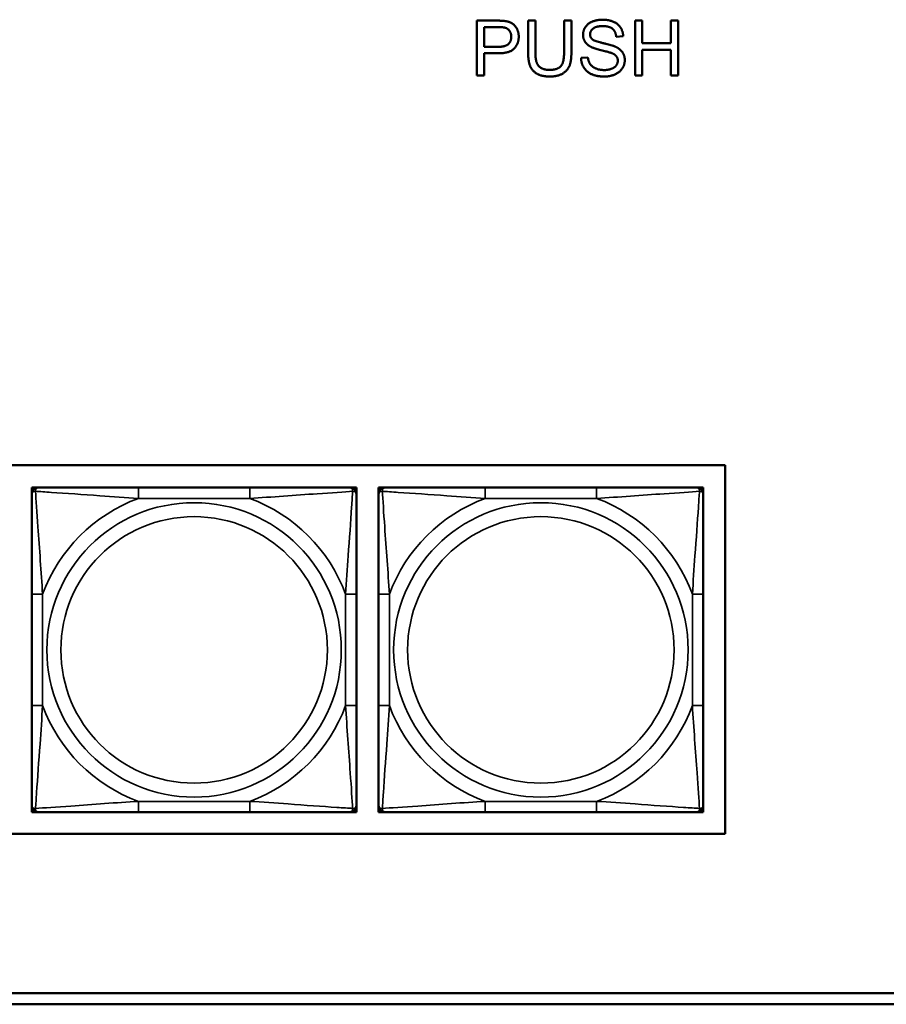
# Model space of a CAD drawing. Header units: inches. Extents: x 1.4 to 53.9, y 1.3 to 58.
# Tile 175 of 227: x 32.1 to 33.6, y 47.5 to 49.3. Entities that reach past the tile are written whole.
import ezdxf

# ---------------------------------------------------------------- set-up
doc = ezdxf.new("R2010")
doc.units = ezdxf.units.IN
doc.header["$MEASUREMENT"] = 0
doc.layers.add('Visible (ANSI)', color=7, linetype='Continuous', lineweight=50)
doc.layers.add('Visible Narrow (ANSI)', color=7, linetype='Continuous', lineweight=35)

msp = doc.modelspace()

# ---------------------------------------------------------------- linework, layer by layer
at = {"layer": 'Visible (ANSI)'}
for p, q in [((32.9049, 49.3155), (32.9426, 49.3155)), ((32.9049, 49.2155), (32.9049, 49.3155)), ((32.9983, 49.2577), (32.9983, 49.3155)), ((32.9983, 49.3155), (33.0116, 49.3155)), ((33.0116, 49.3155), (33.0116, 49.2578)), ((33.0637, 49.2578), (33.0637, 49.3155)), ((33.0637, 49.3155), (33.077, 49.3155)), ((33.077, 49.3155), (33.077, 49.2577)), ((33.1927, 49.3155), (33.206, 49.3155)), ((33.1927, 49.2155), (33.1927, 49.3155)), ((33.206, 49.3155), (33.206, 49.2744)), ((33.2578, 49.2744), (33.2578, 49.3155)), ((33.2578, 49.3155), (33.2711, 49.3155)), ((33.2711, 49.3155), (33.2711, 49.2155)), ((32.9181, 49.2679), (32.9181, 49.3037)), ((32.9181, 49.3037), (32.9437, 49.3037)), ((33.1712, 49.2873), (33.1585, 49.2863)), ((33.206, 49.2744), (33.2578, 49.2744)), ((32.944, 49.2679), (32.9181, 49.2679)), ((32.9438, 49.2561), (32.9181, 49.2561)), ((32.9181, 49.2561), (32.9181, 49.2155)), ((33.2578, 49.2626), (33.206, 49.2626)), ((33.206, 49.2626), (33.206, 49.2155)), ((33.2578, 49.2155), (33.2578, 49.2626)), ((33.0945, 49.2476), (33.107, 49.2487)), ((32.9181, 49.2155), (32.9049, 49.2155)), ((33.206, 49.2155), (33.1927, 49.2155)), ((33.2711, 49.2155), (33.2578, 49.2155)), ((28.2713, 48.507), (33.3567, 48.507)), ((33.3567, 48.507), (33.3567, 47.8365)), ((32.0954, 48.4661), (32.1013, 48.4661)), ((32.0954, 48.4602), (32.0954, 48.4661)), ((32.0954, 48.4543), (32.0954, 48.4602)), ((32.1013, 48.4661), (32.1072, 48.4661)), ((32.4918, 48.4661), (32.2895, 48.4661)), ((32.6742, 48.4661), (32.6801, 48.4661)), ((32.6801, 48.4661), (32.686, 48.4661)), ((32.686, 48.4661), (32.686, 48.4602)), ((32.686, 48.4602), (32.686, 48.4543)), ((32.7262, 48.4661), (32.7321, 48.4661)), ((32.7262, 48.4602), (32.7262, 48.4661)), ((32.7262, 48.4543), (32.7262, 48.4602)), ((32.7321, 48.4661), (32.738, 48.4661)), ((33.1227, 48.4661), (32.9204, 48.4661)), ((33.305, 48.4661), (33.3109, 48.4661)), ((33.3109, 48.4661), (33.3168, 48.4661)), ((33.3168, 48.4661), (33.3168, 48.4602)), ((33.3168, 48.4602), (33.3168, 48.4543)), ((32.0954, 48.272), (32.0954, 48.0697)), ((32.686, 48.0697), (32.686, 48.272)), ((32.7262, 48.272), (32.7262, 48.0697)), ((33.3168, 48.0697), (33.3168, 48.272)), ((32.0954, 47.8815), (32.0954, 47.8874)), ((32.0954, 47.8756), (32.0954, 47.8815)), ((32.686, 47.8874), (32.686, 47.8815)), ((32.686, 47.8815), (32.686, 47.8756)), ((32.7262, 47.8815), (32.7262, 47.8874)), ((32.7262, 47.8756), (32.7262, 47.8815)), ((33.3168, 47.8874), (33.3168, 47.8815)), ((33.3168, 47.8815), (33.3168, 47.8756)), ((32.1013, 47.8756), (32.0954, 47.8756)), ((32.1072, 47.8756), (32.1013, 47.8756)), ((32.2895, 47.8756), (32.4918, 47.8756)), ((32.6801, 47.8756), (32.6742, 47.8756)), ((32.686, 47.8756), (32.6801, 47.8756)), ((32.7321, 47.8756), (32.7262, 47.8756)), ((32.738, 47.8756), (32.7321, 47.8756)), ((32.9204, 47.8756), (33.1227, 47.8756)), ((33.3109, 47.8756), (33.305, 47.8756)), ((33.3168, 47.8756), (33.3109, 47.8756)), ((33.3567, 47.8365), (28.2713, 47.8365)), ((29.0757, 47.5461), (36.5227, 47.5461)), ((36.5227, 47.5261), (29.0757, 47.5261))]:
    msp.add_line(p, q, dxfattribs=at)
for centre, radius, start, end in [((32.1013, 48.4602), 0.00591, 90, 180), ((32.1072, 48.4543), 0.0118, 90, 180), ((32.6742, 48.4543), 0.0118, 0, 90), ((32.6801, 48.4602), 0.00591, 0, 90), ((32.7321, 48.4602), 0.00591, 90, 180), ((32.738, 48.4543), 0.0118, 90, 180), ((33.305, 48.4543), 0.0118, 0, 90), ((33.3109, 48.4602), 0.00591, 0, 90), ((32.1072, 47.8874), 0.0118, 180, 270), ((32.1013, 47.8815), 0.00591, 180, 270), ((32.6742, 47.8874), 0.0118, 270, 0), ((32.6801, 47.8815), 0.00591, 270, 0), ((32.738, 47.8874), 0.0118, 180, 270), ((32.7321, 47.8815), 0.00591, 180, 270), ((33.305, 47.8874), 0.0118, 270, 0), ((33.3109, 47.8815), 0.00591, 270, 0)]:
    msp.add_arc(centre, radius, start, end, dxfattribs=at)
for points in [[(32.9426, 49.3155), (32.9526, 49.3155), (32.9578, 49.3145)], [(32.9578, 49.3145), (32.9652, 49.3133), (32.9751, 49.3064), (32.9812, 49.294), (32.9812, 49.2865)], [(33.0982, 49.2896), (33.0982, 49.2972), (33.1068, 49.3104), (33.1234, 49.3172), (33.1335, 49.3172)], [(33.1335, 49.3172), (33.1446, 49.3172), (33.1616, 49.3101), (33.1709, 49.2961), (33.1712, 49.2873)], [(32.9437, 49.3037), (32.9527, 49.3037), (32.9561, 49.3027)], [(32.9561, 49.3027), (32.9613, 49.3014), (32.9676, 49.2924), (32.9676, 49.2861)], [(33.134, 49.3056), (33.122, 49.3056), (33.111, 49.2967), (33.111, 49.2905)], [(33.1585, 49.2863), (33.1575, 49.2959), (33.1456, 49.3056), (33.134, 49.3056)], [(32.9812, 49.2865), (32.9812, 49.2738), (32.965, 49.2561), (32.9438, 49.2561)], [(32.9676, 49.2861), (32.9676, 49.2774), (32.9568, 49.2679), (32.944, 49.2679)], [(33.1124, 49.2679), (33.1052, 49.2716), (33.0982, 49.2828), (33.0982, 49.2896)], [(33.111, 49.2905), (33.111, 49.2851), (33.1148, 49.2816)], [(33.1148, 49.2816), (33.1187, 49.2782), (33.1511, 49.2709), (33.1571, 49.2681)], [(33.0379, 49.2138), (33.0238, 49.2138), (33.0059, 49.2235), (32.9983, 49.2418), (32.9983, 49.2577)], [(33.0116, 49.2578), (33.0116, 49.2448), (33.0164, 49.2325), (33.0282, 49.2258), (33.0367, 49.2258)], [(33.0367, 49.2258), (33.0513, 49.2258), (33.0637, 49.239), (33.0637, 49.2578)], [(33.077, 49.2577), (33.077, 49.2426), (33.0702, 49.2249), (33.0523, 49.2138), (33.0379, 49.2138)], [(33.1497, 49.2567), (33.1456, 49.2583), (33.118, 49.2649), (33.1124, 49.2679)], [(33.1614, 49.2426), (33.1614, 49.2473), (33.156, 49.2543), (33.1497, 49.2567)], [(33.1571, 49.2681), (33.1658, 49.2641), (33.1741, 49.2517), (33.1741, 49.2437)], [(33.1372, 49.2138), (33.1235, 49.2138), (33.1052, 49.2217), (33.0948, 49.2376), (33.0945, 49.2476)], [(33.107, 49.2487), (33.1079, 49.2412), (33.1144, 49.2315), (33.128, 49.2256), (33.1366, 49.2256)], [(33.1366, 49.2256), (33.1441, 49.2256), (33.1558, 49.2301), (33.1614, 49.238), (33.1614, 49.2426)], [(33.1741, 49.2437), (33.1741, 49.2357), (33.165, 49.2216), (33.1478, 49.2138), (33.1372, 49.2138)]]:
    msp.add_open_spline(points, degree=2, dxfattribs=at)
for points, knots in [([(32.0954, 48.4543), (32.0954, 48.4486), (32.0954, 48.4361), (32.0954, 48.4209), (32.0954, 48.3974), (32.0954, 48.3683), (32.0954, 48.3392), (32.0954, 48.3171), (32.0954, 48.2944), (32.0954, 48.272)], [-0.7968224, -0.7968224, -0.7968224, -0.7968224, -0.6514613, -0.6514613, -0.6514613, -0.427691, -0.427691, -0.427691, -0.2569517, -0.2569517, -0.2569517, -0.2569517]), ([(32.2895, 48.4661), (32.2659, 48.4661), (32.2419, 48.4661), (32.2185, 48.4661), (32.1878, 48.4661), (32.157, 48.4661), (32.1337, 48.4661), (32.1217, 48.4661), (32.1121, 48.4661), (32.1072, 48.4661)], [0.2569537, 0.2569537, 0.2569537, 0.2569537, 0.4371919, 0.4371919, 0.4371919, 0.6739428, 0.6739428, 0.6739428, 0.7963818, 0.7963818, 0.7963818, 0.7963818]), ([(32.6742, 48.4661), (32.6684, 48.4661), (32.6559, 48.4661), (32.6407, 48.4661), (32.6173, 48.4661), (32.5882, 48.4661), (32.5591, 48.4661), (32.5369, 48.4661), (32.5142, 48.4661), (32.4918, 48.4661)], [-0.7968224, -0.7968224, -0.7968224, -0.7968224, -0.6514613, -0.6514613, -0.6514613, -0.427691, -0.427691, -0.427691, -0.2569517, -0.2569517, -0.2569517, -0.2569517]), ([(32.686, 48.272), (32.686, 48.2956), (32.686, 48.3196), (32.686, 48.343), (32.686, 48.3737), (32.686, 48.4046), (32.686, 48.4278), (32.686, 48.4398), (32.686, 48.4494), (32.686, 48.4543)], [0.2569537, 0.2569537, 0.2569537, 0.2569537, 0.4371919, 0.4371919, 0.4371919, 0.6739428, 0.6739428, 0.6739428, 0.7963818, 0.7963818, 0.7963818, 0.7963818]), ([(32.7262, 48.4543), (32.7262, 48.4486), (32.7262, 48.4361), (32.7262, 48.4209), (32.7262, 48.3974), (32.7262, 48.3683), (32.7262, 48.3392), (32.7262, 48.3171), (32.7262, 48.2944), (32.7262, 48.272)], [-0.7968224, -0.7968224, -0.7968224, -0.7968224, -0.6514613, -0.6514613, -0.6514613, -0.427691, -0.427691, -0.427691, -0.2569517, -0.2569517, -0.2569517, -0.2569517]), ([(32.9204, 48.4661), (32.8967, 48.4661), (32.8727, 48.4661), (32.8494, 48.4661), (32.8187, 48.4661), (32.7878, 48.4661), (32.7645, 48.4661), (32.7525, 48.4661), (32.7429, 48.4661), (32.738, 48.4661)], [0.2569537, 0.2569537, 0.2569537, 0.2569537, 0.4371919, 0.4371919, 0.4371919, 0.6739428, 0.6739428, 0.6739428, 0.7963818, 0.7963818, 0.7963818, 0.7963818]), ([(33.305, 48.4661), (33.2992, 48.4661), (33.2868, 48.4661), (33.2715, 48.4661), (33.2481, 48.4661), (33.219, 48.4661), (33.1899, 48.4661), (33.1677, 48.4661), (33.1451, 48.4661), (33.1227, 48.4661)], [-0.7968224, -0.7968224, -0.7968224, -0.7968224, -0.6514613, -0.6514613, -0.6514613, -0.427691, -0.427691, -0.427691, -0.2569517, -0.2569517, -0.2569517, -0.2569517]), ([(33.3168, 48.272), (33.3168, 48.2956), (33.3168, 48.3196), (33.3168, 48.343), (33.3168, 48.3737), (33.3168, 48.4046), (33.3168, 48.4278), (33.3168, 48.4398), (33.3168, 48.4494), (33.3168, 48.4543)], [0.2569537, 0.2569537, 0.2569537, 0.2569537, 0.4371919, 0.4371919, 0.4371919, 0.6739428, 0.6739428, 0.6739428, 0.7963818, 0.7963818, 0.7963818, 0.7963818]), ([(32.0954, 48.0697), (32.0954, 48.046), (32.0954, 48.022), (32.0954, 47.9987), (32.0954, 47.968), (32.0954, 47.9371), (32.0954, 47.9139), (32.0954, 47.9019), (32.0954, 47.8922), (32.0954, 47.8874)], [0.2569537, 0.2569537, 0.2569537, 0.2569537, 0.4371919, 0.4371919, 0.4371919, 0.6739428, 0.6739428, 0.6739428, 0.7963818, 0.7963818, 0.7963818, 0.7963818]), ([(32.686, 47.8874), (32.686, 47.8931), (32.686, 47.9056), (32.686, 47.9208), (32.686, 47.9442), (32.686, 47.9734), (32.686, 48.0024), (32.686, 48.0246), (32.686, 48.0473), (32.686, 48.0697)], [-0.7968224, -0.7968224, -0.7968224, -0.7968224, -0.6514613, -0.6514613, -0.6514613, -0.427691, -0.427691, -0.427691, -0.2569517, -0.2569517, -0.2569517, -0.2569517]), ([(32.7262, 48.0697), (32.7262, 48.046), (32.7262, 48.022), (32.7262, 47.9987), (32.7262, 47.968), (32.7262, 47.9371), (32.7262, 47.9139), (32.7262, 47.9019), (32.7262, 47.8922), (32.7262, 47.8874)], [0.2569537, 0.2569537, 0.2569537, 0.2569537, 0.4371919, 0.4371919, 0.4371919, 0.6739428, 0.6739428, 0.6739428, 0.7963818, 0.7963818, 0.7963818, 0.7963818]), ([(33.3168, 47.8874), (33.3168, 47.8931), (33.3168, 47.9056), (33.3168, 47.9208), (33.3168, 47.9442), (33.3168, 47.9734), (33.3168, 48.0024), (33.3168, 48.0246), (33.3168, 48.0473), (33.3168, 48.0697)], [-0.7968224, -0.7968224, -0.7968224, -0.7968224, -0.6514613, -0.6514613, -0.6514613, -0.427691, -0.427691, -0.427691, -0.2569517, -0.2569517, -0.2569517, -0.2569517]), ([(32.1072, 47.8756), (32.113, 47.8756), (32.1254, 47.8756), (32.1407, 47.8756), (32.1641, 47.8756), (32.1932, 47.8756), (32.2223, 47.8756), (32.2445, 47.8756), (32.2671, 47.8756), (32.2895, 47.8756)], [-0.7968224, -0.7968224, -0.7968224, -0.7968224, -0.6514613, -0.6514613, -0.6514613, -0.427691, -0.427691, -0.427691, -0.2569517, -0.2569517, -0.2569517, -0.2569517]), ([(32.4918, 47.8756), (32.5155, 47.8756), (32.5395, 47.8756), (32.5629, 47.8756), (32.5935, 47.8756), (32.6244, 47.8756), (32.6477, 47.8756), (32.6597, 47.8756), (32.6693, 47.8756), (32.6742, 47.8756)], [0.2569537, 0.2569537, 0.2569537, 0.2569537, 0.4371919, 0.4371919, 0.4371919, 0.6739428, 0.6739428, 0.6739428, 0.7963818, 0.7963818, 0.7963818, 0.7963818]), ([(32.738, 47.8756), (32.7438, 47.8756), (32.7563, 47.8756), (32.7715, 47.8756), (32.7949, 47.8756), (32.824, 47.8756), (32.8531, 47.8756), (32.8753, 47.8756), (32.898, 47.8756), (32.9204, 47.8756)], [-0.7968224, -0.7968224, -0.7968224, -0.7968224, -0.6514613, -0.6514613, -0.6514613, -0.427691, -0.427691, -0.427691, -0.2569517, -0.2569517, -0.2569517, -0.2569517]), ([(33.1227, 47.8756), (33.1463, 47.8756), (33.1703, 47.8756), (33.1937, 47.8756), (33.2244, 47.8756), (33.2552, 47.8756), (33.2785, 47.8756), (33.2905, 47.8756), (33.3001, 47.8756), (33.305, 47.8756)], [0.2569537, 0.2569537, 0.2569537, 0.2569537, 0.4371919, 0.4371919, 0.4371919, 0.6739428, 0.6739428, 0.6739428, 0.7963818, 0.7963818, 0.7963818, 0.7963818])]:
    msp.add_open_spline(points, degree=3, knots=knots, dxfattribs=at)
at = {"layer": 'Visible Narrow (ANSI)'}
for p, q in [((32.2895, 48.4661), (32.2895, 48.4464)), ((32.4918, 48.4661), (32.4918, 48.4464)), ((32.9204, 48.4661), (32.9204, 48.4464)), ((33.1227, 48.4661), (33.1227, 48.4464)), ((32.2895, 48.4464), (32.4918, 48.4464)), ((32.9204, 48.4464), (33.1227, 48.4464)), ((32.0954, 48.272), (32.1151, 48.272)), ((32.1151, 48.0697), (32.1151, 48.272)), ((32.6663, 48.272), (32.6663, 48.0697)), ((32.686, 48.272), (32.6663, 48.272)), ((32.7262, 48.272), (32.7459, 48.272)), ((32.7459, 48.0697), (32.7459, 48.272)), ((33.2971, 48.272), (33.2971, 48.0697)), ((33.3168, 48.272), (33.2971, 48.272)), ((32.0954, 48.0697), (32.1151, 48.0697)), ((32.686, 48.0697), (32.6663, 48.0697)), ((32.7262, 48.0697), (32.7459, 48.0697)), ((33.3168, 48.0697), (33.2971, 48.0697)), ((32.4918, 47.8953), (32.2895, 47.8953)), ((32.2895, 47.8756), (32.2895, 47.8953)), ((32.4918, 47.8756), (32.4918, 47.8953)), ((33.1227, 47.8953), (32.9204, 47.8953)), ((32.9204, 47.8756), (32.9204, 47.8953)), ((33.1227, 47.8756), (33.1227, 47.8953))]:
    msp.add_line(p, q, dxfattribs=at)
for centre, radius in [((32.3907, 48.1708), 0.2678), ((33.0215, 48.1708), 0.2678), ((32.3907, 48.1708), 0.2424), ((33.0215, 48.1708), 0.2424)]:
    msp.add_circle(centre, radius, dxfattribs=at)
for centre, start, end in [((32.3907, 48.1708), 110.1547, 159.8453), ((32.3907, 48.1708), 20.1547, 69.8453), ((33.0215, 48.1708), 110.1547, 159.8453), ((33.0215, 48.1708), 20.1547, 69.8453), ((32.3907, 48.1708), 200.1547, 249.8453), ((32.3907, 48.1708), 290.1547, 339.8453), ((33.0215, 48.1708), 200.1547, 249.8453), ((33.0215, 48.1708), 290.1547, 339.8453)]:
    msp.add_arc(centre, 0.2936, start, end, dxfattribs=at)
for points, knots in [([(32.0954, 48.4543), (32.0954, 48.4548), (32.0955, 48.4553), (32.0957, 48.4562), (32.0959, 48.4566), (32.0963, 48.4572), (32.0965, 48.4574), (32.0968, 48.4577), (32.0969, 48.4578), (32.0973, 48.4582), (32.0976, 48.4584), (32.0986, 48.4588), (32.0992, 48.459), (32.1007, 48.4592), (32.1014, 48.4593), (32.1023, 48.4593)], [-0.0532704, -0.0532704, -0.0532704, -0.0532704, -0.04377373, -0.04377373, -0.03521335, -0.03521335, -0.02986312, -0.02986312, -0.02651922, -0.02651922, -0.01983142, -0.01983142, -0.00913095, -0.00913095, 0.00023197, 0.00023197, 0.00023197, 0.00023197]), ([(32.1023, 48.4593), (32.1023, 48.4601), (32.1023, 48.4609), (32.1025, 48.4623), (32.1027, 48.463), (32.1032, 48.4639), (32.1034, 48.4642), (32.1037, 48.4646), (32.1038, 48.4648), (32.1041, 48.4651), (32.1043, 48.4652), (32.1049, 48.4656), (32.1053, 48.4658), (32.1062, 48.4661), (32.1067, 48.4661), (32.1072, 48.4661)], [-0.00023197, -0.00023197, -0.00023197, -0.00023197, 0.00913095, 0.00913095, 0.01983142, 0.01983142, 0.02651922, 0.02651922, 0.02986312, 0.02986312, 0.03521335, 0.03521335, 0.04377373, 0.04377373, 0.0532704, 0.0532704, 0.0532704, 0.0532704]), ([(32.1023, 48.4593), (32.1099, 48.4588), (32.1199, 48.4581), (32.157, 48.4556), (32.1887, 48.4534), (32.2429, 48.4495), (32.2662, 48.4478), (32.2895, 48.4464)], [-0.7478145, -0.7478145, -0.7478145, -0.7478145, -0.6493253, -0.6493253, -0.427691, -0.427691, -0.2569537, -0.2569537, -0.2569537, -0.2569537]), ([(32.1151, 48.272), (32.1127, 48.3125), (32.1094, 48.3548), (32.1048, 48.4205), (32.1032, 48.4449), (32.1023, 48.4593)], [0.2569517, 0.2569517, 0.2569517, 0.2569517, 0.5559983, 0.5559983, 0.7482818, 0.7482818, 0.7482818, 0.7482818]), ([(32.4918, 48.4464), (32.5323, 48.4488), (32.5747, 48.4521), (32.6403, 48.4567), (32.6648, 48.4583), (32.6791, 48.4593)], [0.2569517, 0.2569517, 0.2569517, 0.2569517, 0.5559983, 0.5559983, 0.7482818, 0.7482818, 0.7482818, 0.7482818]), ([(32.6791, 48.4593), (32.6786, 48.4516), (32.678, 48.4416), (32.6755, 48.4046), (32.6732, 48.3728), (32.6693, 48.3186), (32.6677, 48.2954), (32.6663, 48.272)], [-0.7478145, -0.7478145, -0.7478145, -0.7478145, -0.6493253, -0.6493253, -0.427691, -0.427691, -0.2569537, -0.2569537, -0.2569537, -0.2569537]), ([(32.6742, 48.4661), (32.6747, 48.4661), (32.6752, 48.4661), (32.6761, 48.4658), (32.6765, 48.4656), (32.677, 48.4652), (32.6773, 48.4651), (32.6776, 48.4648), (32.6777, 48.4646), (32.678, 48.4642), (32.6782, 48.4639), (32.6786, 48.463), (32.6789, 48.4623), (32.6791, 48.4609), (32.6791, 48.4601), (32.6791, 48.4593)], [-0.0532704, -0.0532704, -0.0532704, -0.0532704, -0.04377373, -0.04377373, -0.03521335, -0.03521335, -0.02986312, -0.02986312, -0.02651922, -0.02651922, -0.01983142, -0.01983142, -0.00913095, -0.00913095, 0.00023197, 0.00023197, 0.00023197, 0.00023197]), ([(32.6791, 48.4593), (32.68, 48.4593), (32.6807, 48.4592), (32.6822, 48.459), (32.6828, 48.4588), (32.6837, 48.4584), (32.6841, 48.4582), (32.6845, 48.4578), (32.6846, 48.4577), (32.6849, 48.4574), (32.6851, 48.4572), (32.6855, 48.4566), (32.6856, 48.4562), (32.6859, 48.4553), (32.686, 48.4548), (32.686, 48.4543)], [-0.00023197, -0.00023197, -0.00023197, -0.00023197, 0.00913095, 0.00913095, 0.01983142, 0.01983142, 0.02651922, 0.02651922, 0.02986312, 0.02986312, 0.03521335, 0.03521335, 0.04377373, 0.04377373, 0.0532704, 0.0532704, 0.0532704, 0.0532704]), ([(32.7262, 48.4543), (32.7262, 48.4548), (32.7263, 48.4553), (32.7266, 48.4562), (32.7267, 48.4566), (32.7271, 48.4572), (32.7273, 48.4574), (32.7276, 48.4577), (32.7277, 48.4578), (32.7281, 48.4582), (32.7285, 48.4584), (32.7294, 48.4588), (32.73, 48.459), (32.7315, 48.4592), (32.7322, 48.4593), (32.7331, 48.4593)], [-0.0532704, -0.0532704, -0.0532704, -0.0532704, -0.04377373, -0.04377373, -0.03521335, -0.03521335, -0.02986312, -0.02986312, -0.02651922, -0.02651922, -0.01983142, -0.01983142, -0.00913095, -0.00913095, 0.00023197, 0.00023197, 0.00023197, 0.00023197]), ([(32.7331, 48.4593), (32.7331, 48.4601), (32.7331, 48.4609), (32.7334, 48.4623), (32.7336, 48.463), (32.734, 48.4639), (32.7342, 48.4642), (32.7345, 48.4646), (32.7346, 48.4648), (32.735, 48.4651), (32.7352, 48.4652), (32.7357, 48.4656), (32.7361, 48.4658), (32.737, 48.4661), (32.7375, 48.4661), (32.738, 48.4661)], [-0.00023197, -0.00023197, -0.00023197, -0.00023197, 0.00913095, 0.00913095, 0.01983142, 0.01983142, 0.02651922, 0.02651922, 0.02986312, 0.02986312, 0.03521335, 0.03521335, 0.04377373, 0.04377373, 0.0532704, 0.0532704, 0.0532704, 0.0532704]), ([(32.7331, 48.4593), (32.7407, 48.4588), (32.7508, 48.4581), (32.7878, 48.4556), (32.8195, 48.4534), (32.8738, 48.4495), (32.897, 48.4478), (32.9204, 48.4464)], [-0.7478145, -0.7478145, -0.7478145, -0.7478145, -0.6493253, -0.6493253, -0.427691, -0.427691, -0.2569537, -0.2569537, -0.2569537, -0.2569537]), ([(32.7459, 48.272), (32.7435, 48.3125), (32.7402, 48.3548), (32.7356, 48.4205), (32.734, 48.4449), (32.7331, 48.4593)], [0.2569517, 0.2569517, 0.2569517, 0.2569517, 0.5559983, 0.5559983, 0.7482818, 0.7482818, 0.7482818, 0.7482818]), ([(33.1227, 48.4464), (33.1631, 48.4488), (33.2055, 48.4521), (33.2712, 48.4567), (33.2956, 48.4583), (33.3099, 48.4593)], [0.2569517, 0.2569517, 0.2569517, 0.2569517, 0.5559983, 0.5559983, 0.7482818, 0.7482818, 0.7482818, 0.7482818]), ([(33.3099, 48.4593), (33.3094, 48.4516), (33.3088, 48.4416), (33.3063, 48.4046), (33.304, 48.3728), (33.3001, 48.3186), (33.2985, 48.2954), (33.2971, 48.272)], [-0.7478145, -0.7478145, -0.7478145, -0.7478145, -0.6493253, -0.6493253, -0.427691, -0.427691, -0.2569537, -0.2569537, -0.2569537, -0.2569537]), ([(33.305, 48.4661), (33.3055, 48.4661), (33.306, 48.4661), (33.3069, 48.4658), (33.3073, 48.4656), (33.3079, 48.4652), (33.3081, 48.4651), (33.3084, 48.4648), (33.3085, 48.4646), (33.3088, 48.4642), (33.309, 48.4639), (33.3095, 48.463), (33.3097, 48.4623), (33.3099, 48.4609), (33.31, 48.4601), (33.3099, 48.4593)], [-0.0532704, -0.0532704, -0.0532704, -0.0532704, -0.04377373, -0.04377373, -0.03521335, -0.03521335, -0.02986312, -0.02986312, -0.02651922, -0.02651922, -0.01983142, -0.01983142, -0.00913095, -0.00913095, 0.00023197, 0.00023197, 0.00023197, 0.00023197]), ([(33.3099, 48.4593), (33.3108, 48.4593), (33.3115, 48.4592), (33.313, 48.459), (33.3136, 48.4588), (33.3146, 48.4584), (33.3149, 48.4582), (33.3153, 48.4578), (33.3154, 48.4577), (33.3157, 48.4574), (33.3159, 48.4572), (33.3163, 48.4566), (33.3165, 48.4562), (33.3167, 48.4553), (33.3168, 48.4548), (33.3168, 48.4543)], [-0.00023197, -0.00023197, -0.00023197, -0.00023197, 0.00913095, 0.00913095, 0.01983142, 0.01983142, 0.02651922, 0.02651922, 0.02986312, 0.02986312, 0.03521335, 0.03521335, 0.04377373, 0.04377373, 0.0532704, 0.0532704, 0.0532704, 0.0532704]), ([(32.1023, 47.8824), (32.1028, 47.8901), (32.1034, 47.9001), (32.1059, 47.9371), (32.1082, 47.9688), (32.1121, 48.0231), (32.1137, 48.0463), (32.1151, 48.0697)], [-0.7478145, -0.7478145, -0.7478145, -0.7478145, -0.6493253, -0.6493253, -0.427691, -0.427691, -0.2569537, -0.2569537, -0.2569537, -0.2569537]), ([(32.6663, 48.0697), (32.6687, 48.0292), (32.672, 47.9868), (32.6766, 47.9212), (32.6782, 47.8968), (32.6791, 47.8824)], [0.2569517, 0.2569517, 0.2569517, 0.2569517, 0.5559983, 0.5559983, 0.7482818, 0.7482818, 0.7482818, 0.7482818]), ([(32.7331, 47.8824), (32.7336, 47.8901), (32.7342, 47.9001), (32.7367, 47.9371), (32.739, 47.9688), (32.7429, 48.0231), (32.7445, 48.0463), (32.7459, 48.0697)], [-0.7478145, -0.7478145, -0.7478145, -0.7478145, -0.6493253, -0.6493253, -0.427691, -0.427691, -0.2569537, -0.2569537, -0.2569537, -0.2569537]), ([(33.2971, 48.0697), (33.2995, 48.0292), (33.3028, 47.9868), (33.3074, 47.9212), (33.309, 47.8968), (33.3099, 47.8824)], [0.2569517, 0.2569517, 0.2569517, 0.2569517, 0.5559983, 0.5559983, 0.7482818, 0.7482818, 0.7482818, 0.7482818]), ([(32.2895, 47.8953), (32.2491, 47.8929), (32.2067, 47.8896), (32.141, 47.8849), (32.1166, 47.8833), (32.1023, 47.8824)], [0.2569517, 0.2569517, 0.2569517, 0.2569517, 0.5559983, 0.5559983, 0.7482818, 0.7482818, 0.7482818, 0.7482818]), ([(32.6791, 47.8824), (32.6715, 47.8829), (32.6615, 47.8836), (32.6244, 47.886), (32.5927, 47.8883), (32.5384, 47.8922), (32.5152, 47.8938), (32.4918, 47.8953)], [-0.7478145, -0.7478145, -0.7478145, -0.7478145, -0.6493253, -0.6493253, -0.427691, -0.427691, -0.2569537, -0.2569537, -0.2569537, -0.2569537]), ([(32.9204, 47.8953), (32.8799, 47.8929), (32.8375, 47.8896), (32.7719, 47.8849), (32.7474, 47.8833), (32.7331, 47.8824)], [0.2569517, 0.2569517, 0.2569517, 0.2569517, 0.5559983, 0.5559983, 0.7482818, 0.7482818, 0.7482818, 0.7482818]), ([(33.3099, 47.8824), (33.3023, 47.8829), (33.2923, 47.8836), (33.2552, 47.886), (33.2235, 47.8883), (33.1693, 47.8922), (33.146, 47.8938), (33.1227, 47.8953)], [-0.7478145, -0.7478145, -0.7478145, -0.7478145, -0.6493253, -0.6493253, -0.427691, -0.427691, -0.2569537, -0.2569537, -0.2569537, -0.2569537]), ([(32.1023, 47.8824), (32.1014, 47.8824), (32.1007, 47.8824), (32.0992, 47.8827), (32.0986, 47.8829), (32.0976, 47.8833), (32.0973, 47.8835), (32.0969, 47.8838), (32.0968, 47.884), (32.0965, 47.8843), (32.0963, 47.8845), (32.0959, 47.8851), (32.0957, 47.8855), (32.0955, 47.8863), (32.0954, 47.8868), (32.0954, 47.8874)], [-0.00023197, -0.00023197, -0.00023197, -0.00023197, 0.00913095, 0.00913095, 0.01983142, 0.01983142, 0.02651922, 0.02651922, 0.02986312, 0.02986312, 0.03521335, 0.03521335, 0.04377373, 0.04377373, 0.0532704, 0.0532704, 0.0532704, 0.0532704]), ([(32.1072, 47.8756), (32.1067, 47.8756), (32.1062, 47.8756), (32.1053, 47.8759), (32.1049, 47.8761), (32.1043, 47.8764), (32.1041, 47.8766), (32.1038, 47.8769), (32.1037, 47.8771), (32.1034, 47.8775), (32.1032, 47.8778), (32.1027, 47.8787), (32.1025, 47.8794), (32.1023, 47.8808), (32.1023, 47.8816), (32.1023, 47.8824)], [-0.0532704, -0.0532704, -0.0532704, -0.0532704, -0.04377373, -0.04377373, -0.03521335, -0.03521335, -0.02986312, -0.02986312, -0.02651922, -0.02651922, -0.01983142, -0.01983142, -0.00913095, -0.00913095, 0.00023197, 0.00023197, 0.00023197, 0.00023197]), ([(32.6791, 47.8824), (32.6791, 47.8816), (32.6791, 47.8808), (32.6789, 47.8794), (32.6786, 47.8787), (32.6782, 47.8778), (32.678, 47.8775), (32.6777, 47.8771), (32.6776, 47.8769), (32.6773, 47.8766), (32.677, 47.8764), (32.6765, 47.8761), (32.6761, 47.8759), (32.6752, 47.8756), (32.6747, 47.8756), (32.6742, 47.8756)], [-0.00023197, -0.00023197, -0.00023197, -0.00023197, 0.00913095, 0.00913095, 0.01983142, 0.01983142, 0.02651922, 0.02651922, 0.02986312, 0.02986312, 0.03521335, 0.03521335, 0.04377373, 0.04377373, 0.0532704, 0.0532704, 0.0532704, 0.0532704]), ([(32.686, 47.8874), (32.686, 47.8868), (32.6859, 47.8863), (32.6856, 47.8855), (32.6855, 47.8851), (32.6851, 47.8845), (32.6849, 47.8843), (32.6846, 47.884), (32.6845, 47.8838), (32.6841, 47.8835), (32.6837, 47.8833), (32.6828, 47.8829), (32.6822, 47.8827), (32.6807, 47.8824), (32.68, 47.8824), (32.6791, 47.8824)], [-0.0532704, -0.0532704, -0.0532704, -0.0532704, -0.04377373, -0.04377373, -0.03521335, -0.03521335, -0.02986312, -0.02986312, -0.02651922, -0.02651922, -0.01983142, -0.01983142, -0.00913095, -0.00913095, 0.00023197, 0.00023197, 0.00023197, 0.00023197]), ([(32.7331, 47.8824), (32.7322, 47.8824), (32.7315, 47.8824), (32.73, 47.8827), (32.7294, 47.8829), (32.7285, 47.8833), (32.7281, 47.8835), (32.7277, 47.8838), (32.7276, 47.884), (32.7273, 47.8843), (32.7271, 47.8845), (32.7267, 47.8851), (32.7266, 47.8855), (32.7263, 47.8863), (32.7262, 47.8868), (32.7262, 47.8874)], [-0.00023197, -0.00023197, -0.00023197, -0.00023197, 0.00913095, 0.00913095, 0.01983142, 0.01983142, 0.02651922, 0.02651922, 0.02986312, 0.02986312, 0.03521335, 0.03521335, 0.04377373, 0.04377373, 0.0532704, 0.0532704, 0.0532704, 0.0532704]), ([(32.738, 47.8756), (32.7375, 47.8756), (32.737, 47.8756), (32.7361, 47.8759), (32.7357, 47.8761), (32.7352, 47.8764), (32.735, 47.8766), (32.7346, 47.8769), (32.7345, 47.8771), (32.7342, 47.8775), (32.734, 47.8778), (32.7336, 47.8787), (32.7334, 47.8794), (32.7331, 47.8808), (32.7331, 47.8816), (32.7331, 47.8824)], [-0.0532704, -0.0532704, -0.0532704, -0.0532704, -0.04377373, -0.04377373, -0.03521335, -0.03521335, -0.02986312, -0.02986312, -0.02651922, -0.02651922, -0.01983142, -0.01983142, -0.00913095, -0.00913095, 0.00023197, 0.00023197, 0.00023197, 0.00023197]), ([(33.3099, 47.8824), (33.31, 47.8816), (33.3099, 47.8808), (33.3097, 47.8794), (33.3095, 47.8787), (33.309, 47.8778), (33.3088, 47.8775), (33.3085, 47.8771), (33.3084, 47.8769), (33.3081, 47.8766), (33.3079, 47.8764), (33.3073, 47.8761), (33.3069, 47.8759), (33.306, 47.8756), (33.3055, 47.8756), (33.305, 47.8756)], [-0.00023197, -0.00023197, -0.00023197, -0.00023197, 0.00913095, 0.00913095, 0.01983142, 0.01983142, 0.02651922, 0.02651922, 0.02986312, 0.02986312, 0.03521335, 0.03521335, 0.04377373, 0.04377373, 0.0532704, 0.0532704, 0.0532704, 0.0532704]), ([(33.3168, 47.8874), (33.3168, 47.8868), (33.3167, 47.8863), (33.3165, 47.8855), (33.3163, 47.8851), (33.3159, 47.8845), (33.3157, 47.8843), (33.3154, 47.884), (33.3153, 47.8838), (33.3149, 47.8835), (33.3146, 47.8833), (33.3136, 47.8829), (33.313, 47.8827), (33.3115, 47.8824), (33.3108, 47.8824), (33.3099, 47.8824)], [-0.0532704, -0.0532704, -0.0532704, -0.0532704, -0.04377373, -0.04377373, -0.03521335, -0.03521335, -0.02986312, -0.02986312, -0.02651922, -0.02651922, -0.01983142, -0.01983142, -0.00913095, -0.00913095, 0.00023197, 0.00023197, 0.00023197, 0.00023197])]:
    msp.add_open_spline(points, degree=3, knots=knots, dxfattribs=at)

doc.saveas('drawing.dxf')
